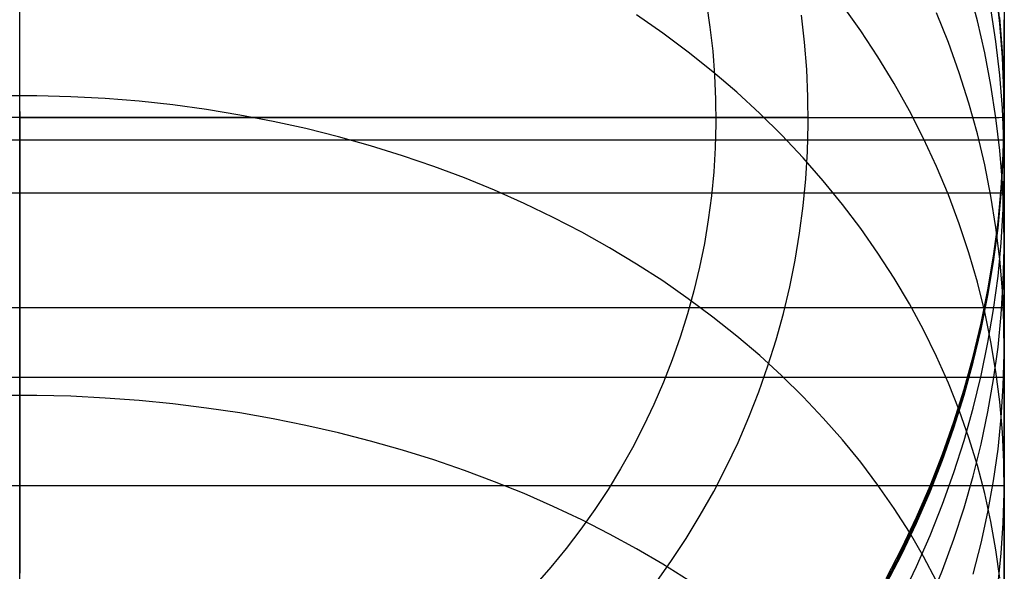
# Model space of a CAD drawing. Header units: millimetres. Extents: x -9 to 331, y -124 to 233.
# Tile 74 of 76: x 319 to 331, y 213 to 220. Entities that reach past the tile are written whole.
import ezdxf

# ---------------------------------------------------------------- set-up
doc = ezdxf.new("R2010")
doc.units = ezdxf.units.MM
doc.layers.add('Up Step Stool_Ferm Living', color=7, linetype='Continuous', true_color=0x000000)

msp = doc.modelspace()

# ---------------------------------------------------------------- linework, layer by layer
at = {"layer": 'Up Step Stool_Ferm Living'}
for p, q in [((318.595, 208.781, -22.49), (318.595, 228.803, -22.49)), ((331.096, 220.9, 312.685), (331.096, 219.646, 314.2)), ((330.754, 220.017, 289.599), (330.646, 220.421, 289.714)), ((331.038, 220.021, 131.05), (330.989, 220.452, 131.05)), ((331.038, 219.983, -15.005), (330.989, 220.414, -15.006)), ((331.096, 220.429, 310.023), (331.096, 219.27, 311.52)), ((318.595, 219.032, 311.815), (318.595, 220.192, 310.338)), ((327.314, 220.24, -23.844), (327.359, 219.937, -23.844)), ((329.273, 219.892, 299.61), (329.041, 220.218, 299.779)), ((330.989, 219.753, 285.135), (330.926, 220.175, 285.213)), ((318.595, 219.648, -27.476), (318.595, 220.077, -27.439)), ((326.759, 219.863, 305.542), (326.425, 220.095, 305.694)), ((328.561, 219.746, -22.49), (328.522, 220.091, -22.49)), ((328.561, 219.746, -22.49), (328.522, 220.091, -22.49)), ((330.386, 219.742, 294.278), (330.235, 220.12, 294.427)), ((330.847, 219.609, 289.482), (330.754, 220.017, 289.599)), ((331.072, 219.626, 277.106), (331.038, 220.058, 277.106)), ((331.072, 219.588, 131.051), (331.038, 220.021, 131.05)), ((331.096, 220.085, 312.102), (331.096, 218.854, 313.588)), ((331.096, 218.5, 312.459), (331.096, 220.032, 313.744)), ((327.359, 219.937, -23.844), (327.394, 219.632, -23.844)), ((329.492, 219.559, 299.439), (329.273, 219.892, 299.61)), ((331.072, 219.551, -15.005), (331.038, 219.983, -15.005)), ((327.082, 219.621, 305.384), (326.759, 219.863, 305.542)), ((318.595, 219.219, -27.498), (318.595, 219.648, -27.476)), ((328.588, 219.4, -22.49), (328.561, 219.746, -22.49)), ((328.588, 219.4, -22.49), (328.561, 219.746, -22.49)), ((330.523, 219.359, 294.126), (330.386, 219.742, 294.278)), ((331.038, 219.329, 285.057), (330.989, 219.753, 285.135)), ((331.096, 219.646, 314.2), (331.096, 218.341, 315.67)), ((327.396, 219.37, 305.219), (327.082, 219.621, 305.384)), ((327.394, 219.632, -23.844), (327.418, 219.326, -23.844)), ((329.698, 219.22, 299.263), (329.492, 219.559, 299.439)), ((330.926, 219.199, 289.365), (330.847, 219.609, 289.482)), ((331.091, 219.192, 277.107), (331.072, 219.626, 277.106)), ((331.091, 219.155, 131.051), (331.072, 219.588, 131.051)), ((331.091, 219.117, -15.005), (331.072, 219.551, -15.005)), ((328.603, 219.052, -22.49), (328.588, 219.4, -22.49)), ((328.603, 219.052, -22.49), (328.588, 219.4, -22.49)), ((327.698, 219.11, 305.049), (327.396, 219.37, 305.219)), ((327.418, 219.326, -23.844), (327.431, 219.02, -23.844)), ((330.646, 218.972, 293.973), (330.523, 219.359, 294.126)), ((331.072, 218.903, 284.978), (331.038, 219.329, 285.057)), ((331.096, 219.27, 311.52), (331.096, 218.061, 312.976)), ((318.595, 218.789, -27.505), (318.595, 219.219, -27.498)), ((329.891, 218.875, 299.085), (329.698, 219.22, 299.263)), ((330.989, 218.786, 289.247), (330.926, 219.199, 289.365)), ((331.095, 218.758, 277.107), (331.091, 219.192, 277.107)), ((331.095, 218.721, 131.051), (331.091, 219.155, 131.051)), ((318.812, 219.066, 311.77), (318.378, 219.066, 311.77)), ((318.595, 217.822, 313.252), (318.595, 219.032, 311.815)), ((319.246, 219.054, 311.761), (318.812, 219.066, 311.77)), ((319.679, 219.031, 311.742), (319.246, 219.054, 311.761)), ((320.11, 218.996, 311.714), (319.679, 219.031, 311.742)), ((327.431, 219.02, -23.844), (327.434, 218.713, -23.844)), ((327.99, 218.841, 304.874), (327.698, 219.11, 305.049)), ((328.606, 218.705, -22.49), (328.603, 219.052, -22.49)), ((328.606, 218.705, -22.49), (328.603, 219.052, -22.49)), ((331.095, 218.683, -15.005), (331.091, 219.117, -15.005)), ((320.54, 218.949, 311.676), (320.11, 218.996, 311.714)), ((320.967, 218.891, 311.628), (320.54, 218.949, 311.676)), ((321.392, 218.821, 311.572), (320.967, 218.891, 311.628)), ((330.754, 218.581, 293.818), (330.646, 218.972, 293.973)), ((331.091, 218.477, 284.899), (331.072, 218.903, 284.978)), ((308.584, 218.792, -22.49), (328.606, 218.792, -22.49)), ((318.595, 218.842, 278.558), (318.595, 218.867, 277.107)), ((318.595, 218.867, 277.107), (318.595, 218.792, -15.005)), ((318.595, 218.768, 280.007), (318.595, 218.842, 278.558)), ((318.595, 218.789, -27.505), (318.595, 218.359, -27.498)), ((318.595, 218.789, -27.505), (319.025, 218.789, -27.498)), ((318.595, 218.644, 281.453), (318.595, 218.768, 280.007)), ((319.025, 218.789, -27.498), (319.454, 218.789, -27.476)), ((319.454, 218.789, -27.476), (319.883, 218.789, -27.439)), ((319.883, 218.789, -27.439), (320.31, 218.789, -27.387)), ((320.31, 218.789, -27.387), (320.735, 218.789, -27.321)), ((320.735, 218.789, -27.321), (321.157, 218.789, -27.24)), ((321.157, 218.789, -27.24), (321.576, 218.789, -27.144)), ((321.813, 218.74, 311.506), (321.392, 218.821, 311.572)), ((321.576, 218.789, -27.144), (321.992, 218.789, -27.035)), ((321.992, 218.789, -27.035), (322.404, 218.789, -26.911)), ((322.404, 218.789, -26.911), (322.811, 218.789, -26.773)), ((322.811, 218.789, -26.773), (323.213, 218.789, -26.621)), ((323.213, 218.789, -26.621), (323.61, 218.789, -26.455)), ((323.61, 218.789, -26.455), (324.001, 218.789, -26.276)), ((324.001, 218.789, -26.276), (324.385, 218.789, -26.083)), ((324.385, 218.789, -26.083), (324.763, 218.789, -25.878)), ((324.763, 218.789, -25.878), (325.133, 218.789, -25.659)), ((325.133, 218.789, -25.659), (325.495, 218.789, -25.428)), ((325.495, 218.789, -25.428), (325.85, 218.789, -25.185)), ((325.85, 218.789, -25.185), (326.196, 218.789, -24.929)), ((326.196, 218.789, -24.929), (326.532, 218.789, -24.662)), ((326.532, 218.789, -24.662), (326.86, 218.789, -24.383)), ((326.86, 218.789, -24.383), (327.177, 218.789, -24.093)), ((327.177, 218.789, -24.093), (327.485, 218.79, -23.793)), ((327.485, 218.79, -23.793), (327.782, 218.79, -23.482)), ((327.782, 218.79, -23.482), (328.068, 218.79, -23.161)), ((328.271, 218.564, 304.693), (327.99, 218.841, 304.874)), ((328.068, 218.79, -23.161), (328.343, 218.79, -22.83)), ((328.343, 218.79, -22.83), (328.606, 218.79, -22.49)), ((328.606, 218.79, -22.49), (328.853, 218.79, -22.148)), ((328.853, 218.79, -22.148), (329.089, 218.79, -21.797)), ((329.089, 218.79, -21.797), (329.312, 218.79, -21.439)), ((329.312, 218.79, -21.439), (329.524, 218.79, -21.073)), ((329.524, 218.79, -21.073), (329.722, 218.79, -20.7)), ((329.722, 218.79, -20.7), (329.908, 218.79, -20.321)), ((330.07, 218.524, 298.903), (329.891, 218.875, 299.085)), ((329.908, 218.79, -20.321), (330.082, 218.791, -19.936)), ((330.082, 218.791, -19.936), (330.242, 218.791, -19.545)), ((330.242, 218.791, -19.545), (330.388, 218.791, -19.149)), ((330.388, 218.791, -19.149), (330.522, 218.791, -18.748)), ((330.522, 218.791, -18.748), (330.641, 218.791, -18.343)), ((330.641, 218.791, -18.343), (330.747, 218.791, -17.934)), ((330.747, 218.791, -17.934), (330.839, 218.791, -17.522)), ((330.839, 218.791, -17.522), (330.917, 218.791, -17.107)), ((330.917, 218.791, -17.107), (330.981, 218.791, -16.69)), ((330.981, 218.791, -16.69), (331.031, 218.791, -16.27)), ((331.038, 218.372, 289.129), (330.989, 218.786, 289.247)), ((331.031, 218.791, -16.27), (331.067, 218.792, -15.849)), ((331.067, 218.792, -15.849), (331.088, 218.792, -15.427)), ((331.088, 218.792, -15.427), (331.095, 218.792, -15.005)), ((331.095, 218.842, 278.558), (331.095, 218.867, 277.107)), ((331.095, 218.867, 277.107), (331.095, 218.792, -15.005)), ((331.095, 218.768, 280.007), (331.095, 218.842, 278.558)), ((331.095, 218.644, 281.453), (331.095, 218.768, 280.007)), ((331.096, 218.854, 313.588), (331.096, 217.572, 315.029)), ((318.595, 218.471, 282.894), (318.595, 218.644, 281.453)), ((322.23, 218.648, 311.431), (321.813, 218.74, 311.506)), ((322.643, 218.544, 311.347), (322.23, 218.648, 311.431)), ((327.434, 218.713, -23.844), (327.426, 218.406, -23.844)), ((328.597, 218.358, -22.49), (328.606, 218.705, -22.49)), ((328.597, 218.358, -22.49), (328.606, 218.705, -22.49)), ((331.083, 218.324, 277.107), (331.095, 218.758, 277.107)), ((331.083, 218.287, 131.051), (331.095, 218.721, 131.051)), ((331.083, 218.25, -15.005), (331.095, 218.683, -15.005)), ((331.095, 218.471, 282.894), (331.095, 218.644, 281.453)), ((323.051, 218.43, 311.254), (322.643, 218.544, 311.347)), ((328.54, 218.279, 304.506), (328.271, 218.564, 304.693)), ((330.235, 218.167, 298.719), (330.07, 218.524, 298.903)), ((330.847, 218.187, 293.663), (330.754, 218.581, 293.818)), ((331.096, 218.5, 312.459), (-8.885, 218.5, 312.459)), ((318.595, 218.249, 284.328), (318.595, 218.471, 282.894)), ((323.454, 218.304, 311.152), (323.051, 218.43, 311.254)), ((327.426, 218.406, -23.844), (327.407, 218.1, -23.844)), ((331.095, 218.051, 284.82), (331.091, 218.477, 284.899)), ((331.095, 218.249, 284.328), (331.095, 218.471, 282.894)), ((318.595, 218.359, -27.498), (318.595, 217.93, -27.475)), ((323.851, 218.168, 311.042), (323.454, 218.304, 311.152)), ((328.796, 217.986, 304.315), (328.54, 218.279, 304.506)), ((328.576, 218.011, -22.49), (328.597, 218.358, -22.49)), ((328.576, 218.011, -22.49), (328.597, 218.358, -22.49)), ((331.072, 217.956, 289.01), (331.038, 218.372, 289.129)), ((331.057, 217.891, 277.107), (331.083, 218.324, 277.107)), ((331.057, 217.854, 131.051), (331.083, 218.287, 131.051)), ((331.096, 218.341, 315.67), (331.096, 216.987, 317.094)), ((318.595, 217.978, 285.754), (318.595, 218.249, 284.328)), ((324.241, 218.021, 310.922), (323.851, 218.168, 311.042)), ((330.386, 217.806, 298.532), (330.235, 218.167, 298.719)), ((330.926, 217.791, 293.506), (330.847, 218.187, 293.663)), ((331.057, 217.816, -15.005), (331.083, 218.25, -15.005)), ((331.095, 217.978, 285.754), (331.095, 218.249, 284.328)), ((324.625, 217.864, 310.795), (324.241, 218.021, 310.922)), ((327.407, 218.1, -23.844), (327.378, 217.794, -23.844)), ((328.543, 217.665, -22.49), (328.576, 218.011, -22.49)), ((328.543, 217.665, -22.49), (328.576, 218.011, -22.49)), ((331.083, 217.624, 284.742), (331.095, 218.051, 284.82)), ((331.096, 218.061, 312.976), (331.096, 216.802, 314.389)), ((318.595, 217.658, 287.169), (318.595, 217.978, 285.754)), ((318.595, 217.93, -27.475), (318.595, 217.501, -27.438)), ((329.041, 217.686, 304.119), (328.796, 217.986, 304.315)), ((331.016, 217.459, 277.107), (331.057, 217.891, 277.107)), ((331.091, 217.539, 288.89), (331.072, 217.956, 289.01)), ((331.095, 217.658, 287.169), (331.095, 217.978, 285.754)), ((331.096, 217.828, 316.221), (-8.885, 217.828, 316.221)), ((318.595, 216.564, 314.646), (318.595, 217.822, 313.252)), ((325.001, 217.696, 310.659), (324.625, 217.864, 310.795)), ((327.378, 217.794, -23.844), (327.338, 217.49, -23.844)), ((330.523, 217.44, 298.343), (330.386, 217.806, 298.532)), ((330.989, 217.391, 293.348), (330.926, 217.791, 293.506)), ((331.016, 217.422, 131.051), (331.057, 217.854, 131.051)), ((331.016, 217.385, -15.005), (331.057, 217.816, -15.005)), ((331.096, 216.373, 314.849), (331.096, 217.828, 316.221)), ((318.595, 217.291, 288.573), (318.595, 217.658, 287.169)), ((325.37, 217.518, 310.514), (325.001, 217.696, 310.659)), ((328.497, 217.32, -22.49), (328.543, 217.665, -22.49)), ((328.497, 217.32, -22.49), (328.543, 217.665, -22.49)), ((329.273, 217.379, 303.918), (329.041, 217.686, 304.119)), ((331.095, 217.291, 288.573), (331.095, 217.658, 287.169)), ((325.73, 217.331, 310.362), (325.37, 217.518, 310.514)), ((331.057, 217.198, 284.663), (331.083, 217.624, 284.742)), ((331.095, 217.122, 288.771), (331.091, 217.539, 288.89)), ((331.096, 217.572, 315.029), (331.096, 216.241, 316.426)), ((318.595, 217.501, -27.438), (318.595, 217.075, -27.387)), ((327.338, 217.49, -23.844), (327.288, 217.188, -23.844)), ((330.646, 217.07, 298.152), (330.523, 217.44, 298.343)), ((330.959, 217.029, 277.107), (331.016, 217.459, 277.107)), ((330.959, 216.992, 131.051), (331.016, 217.422, 131.051)), ((330.959, 216.954, -15.005), (331.016, 217.385, -15.005)), ((331.038, 216.991, 293.189), (330.989, 217.391, 293.348)), ((318.595, 216.875, 289.964), (318.595, 217.291, 288.573)), ((326.082, 217.134, 310.202), (325.73, 217.331, 310.362)), ((328.44, 216.977, -22.49), (328.497, 217.32, -22.49)), ((328.44, 216.977, -22.49), (328.497, 217.32, -22.49)), ((329.492, 217.066, 303.714), (329.273, 217.379, 303.918)), ((331.095, 216.875, 289.964), (331.095, 217.291, 288.573)), ((326.425, 216.927, 310.035), (326.082, 217.134, 310.202)), ((327.288, 217.188, -23.844), (327.227, 216.887, -23.843)), ((331.016, 216.773, 284.584), (331.057, 217.198, 284.663)), ((318.595, 217.075, -27.387), (318.595, 216.65, -27.32)), ((329.698, 216.746, 303.505), (329.492, 217.066, 303.714)), ((330.754, 216.697, 297.959), (330.646, 217.07, 298.152)), ((330.888, 216.601, 277.107), (330.959, 217.029, 277.107)), ((331.083, 216.705, 288.652), (331.095, 217.122, 288.771)), ((326.759, 216.712, 309.86), (326.425, 216.927, 310.035)), ((327.227, 216.887, -23.843), (327.156, 216.588, -23.843)), ((328.372, 216.637, -22.49), (328.44, 216.977, -22.49)), ((328.372, 216.637, -22.49), (328.44, 216.977, -22.49)), ((330.888, 216.564, 131.051), (330.959, 216.992, 131.051)), ((330.888, 216.526, -15.005), (330.959, 216.954, -15.005)), ((331.072, 216.588, 293.03), (331.038, 216.991, 293.189)), ((331.096, 216.987, 317.094), (331.096, 215.584, 318.471)), ((318.595, 216.413, 291.339), (318.595, 216.875, 289.964)), ((330.959, 216.35, 284.506), (331.016, 216.773, 284.584)), ((331.095, 216.413, 291.339), (331.095, 216.875, 289.964)), ((331.096, 216.802, 314.389), (331.096, 215.495, 315.758)), ((318.595, 216.65, -27.32), (318.595, 216.228, -27.239)), ((327.082, 216.487, 309.678), (326.759, 216.712, 309.86)), ((328.291, 216.299, -22.49), (328.372, 216.637, -22.49)), ((328.291, 216.299, -22.49), (328.372, 216.637, -22.49)), ((329.891, 216.42, 303.292), (329.698, 216.746, 303.505)), ((330.847, 216.321, 297.765), (330.754, 216.697, 297.959)), ((331.057, 216.288, 288.533), (331.083, 216.705, 288.652)), ((318.595, 215.259, 315.996), (318.595, 216.564, 314.646)), ((327.156, 216.588, -23.843), (327.074, 216.293, -23.843)), ((330.802, 216.176, 277.107), (330.888, 216.601, 277.107)), ((330.802, 216.138, 131.051), (330.888, 216.564, 131.051)), ((330.802, 216.101, -15.004), (330.888, 216.526, -15.005)), ((331.091, 216.185, 292.87), (331.072, 216.588, 293.03)), ((318.595, 215.903, 292.698), (318.595, 216.413, 291.339)), ((327.396, 216.254, 309.489), (327.082, 216.487, 309.678)), ((330.07, 216.09, 303.076), (329.891, 216.42, 303.292)), ((331.095, 215.903, 292.698), (331.095, 216.413, 291.339)), ((331.096, 216.373, 314.849), (-8.885, 216.373, 314.849)), ((327.074, 216.293, -23.843), (326.982, 216, -23.843)), ((328.198, 215.964, -22.49), (328.291, 216.299, -22.49)), ((328.198, 215.964, -22.49), (328.291, 216.299, -22.49)), ((330.926, 215.941, 297.569), (330.847, 216.321, 297.765)), ((330.888, 215.929, 284.428), (330.959, 216.35, 284.506)), ((331.016, 215.873, 288.414), (331.057, 216.288, 288.533)), ((318.595, 216.228, -27.239), (318.595, 215.809, -27.144)), ((327.698, 216.013, 309.293), (327.396, 216.254, 309.489)), ((330.701, 215.754, 277.107), (330.802, 216.176, 277.107)), ((330.701, 215.716, 131.052), (330.802, 216.138, 131.051)), ((331.095, 215.782, 292.711), (331.091, 216.185, 292.87)), ((331.096, 216.241, 316.426), (331.096, 214.863, 317.776)), ((327.99, 215.764, 309.09), (327.698, 216.013, 309.293)), ((330.235, 215.754, 302.856), (330.07, 216.09, 303.076)), ((330.701, 215.679, -15.004), (330.802, 216.101, -15.004)), ((318.595, 215.348, 294.039), (318.595, 215.903, 292.698)), ((326.982, 216, -23.843), (326.88, 215.71, -23.843)), ((328.095, 215.632, -22.49), (328.198, 215.964, -22.49)), ((328.095, 215.632, -22.49), (328.198, 215.964, -22.49)), ((330.802, 215.511, 284.351), (330.888, 215.929, 284.428)), ((330.989, 215.56, 297.372), (330.926, 215.941, 297.569)), ((331.095, 215.348, 294.039), (331.095, 215.903, 292.698)), ((318.595, 215.809, -27.144), (318.595, 215.393, -27.034)), ((328.271, 215.507, 308.882), (327.99, 215.764, 309.09)), ((330.959, 215.459, 288.296), (331.016, 215.873, 288.414)), ((331.083, 215.378, 292.551), (331.095, 215.782, 292.711)), ((326.88, 215.71, -23.843), (326.769, 215.425, -23.843)), ((330.386, 215.413, 302.634), (330.235, 215.754, 302.856)), ((330.586, 215.336, 277.108), (330.701, 215.754, 277.107)), ((330.586, 215.298, 131.052), (330.701, 215.716, 131.052)), ((330.586, 215.261, -15.004), (330.701, 215.679, -15.004)), ((327.979, 215.304, -22.49), (328.095, 215.632, -22.49)), ((327.979, 215.304, -22.49), (328.095, 215.632, -22.49)), ((330.701, 215.096, 284.274), (330.802, 215.511, 284.351)), ((331.038, 215.177, 297.174), (330.989, 215.56, 297.372)), ((331.096, 215.584, 318.471), (331.096, 214.134, 319.799)), ((331.096, 215.484, 318.566), (-8.885, 215.484, 318.566)), ((318.595, 215.393, -27.034), (318.595, 214.981, -26.91)), ((326.769, 215.425, -23.843), (326.647, 215.143, -23.843)), ((328.54, 215.242, 308.667), (328.271, 215.507, 308.882)), ((330.523, 215.069, 302.408), (330.386, 215.413, 302.634)), ((330.888, 215.048, 288.178), (330.959, 215.459, 288.296)), ((331.096, 215.495, 315.758), (331.096, 214.142, 317.082)), ((331.096, 214.111, 317.111), (331.096, 215.484, 318.566)), ((318.595, 214.747, 295.36), (318.595, 215.348, 294.039)), ((318.595, 213.908, 317.302), (318.595, 215.259, 315.996)), ((327.852, 214.981, -22.49), (327.979, 215.304, -22.49)), ((327.852, 214.981, -22.49), (327.979, 215.304, -22.49)), ((330.456, 214.922, 277.108), (330.586, 215.336, 277.108)), ((330.456, 214.884, 131.052), (330.586, 215.298, 131.052)), ((330.456, 214.847, -15.004), (330.586, 215.261, -15.004)), ((331.057, 214.976, 292.392), (331.083, 215.378, 292.551)), ((331.095, 214.747, 295.36), (331.095, 215.348, 294.039)), ((318.812, 215.257, 315.995), (318.378, 215.257, 315.995)), ((319.246, 215.247, 315.984), (318.812, 215.257, 315.995)), ((319.679, 215.225, 315.963), (319.246, 215.247, 315.984)), ((320.11, 215.193, 315.931), (319.679, 215.225, 315.963)), ((320.54, 215.151, 315.889), (320.11, 215.193, 315.931)), ((320.967, 215.098, 315.836), (320.54, 215.151, 315.889)), ((326.647, 215.143, -23.843), (326.515, 214.866, -23.843)), ((328.796, 214.971, 308.447), (328.54, 215.242, 308.667)), ((331.072, 214.793, 296.975), (331.038, 215.177, 297.174)), ((321.392, 215.035, 315.772), (320.967, 215.098, 315.836)), ((321.813, 214.961, 315.699), (321.392, 215.035, 315.772)), ((330.646, 214.72, 302.181), (330.523, 215.069, 302.408)), ((330.586, 214.685, 284.198), (330.701, 215.096, 284.274)), ((330.802, 214.639, 288.061), (330.888, 215.048, 288.178)), ((318.595, 214.981, -26.91), (318.595, 214.574, -26.772)), ((322.23, 214.877, 315.615), (321.813, 214.961, 315.699)), ((327.715, 214.662, -22.49), (327.852, 214.981, -22.49)), ((327.715, 214.662, -22.49), (327.852, 214.981, -22.49)), ((329.041, 214.692, 308.221), (328.796, 214.971, 308.447)), ((330.312, 214.512, 277.108), (330.456, 214.922, 277.108)), ((330.312, 214.475, 131.052), (330.456, 214.884, 131.052)), ((331.016, 214.574, 292.233), (331.057, 214.976, 292.392)), ((322.643, 214.782, 315.52), (322.23, 214.877, 315.615)), ((323.051, 214.678, 315.416), (322.643, 214.782, 315.52)), ((326.515, 214.866, -23.843), (326.374, 214.593, -23.843)), ((330.312, 214.437, -15.004), (330.456, 214.847, -15.004)), ((331.091, 214.408, 296.776), (331.072, 214.793, 296.975)), ((331.096, 214.863, 317.776), (331.096, 213.439, 319.078)), ((318.595, 214.102, 296.659), (318.595, 214.747, 295.36)), ((323.454, 214.564, 315.302), (323.051, 214.678, 315.416)), ((327.566, 214.348, -22.49), (327.715, 214.662, -22.49)), ((327.566, 214.348, -22.49), (327.715, 214.662, -22.49)), ((329.273, 214.408, 307.99), (329.041, 214.692, 308.221)), ((330.456, 214.278, 284.123), (330.586, 214.685, 284.198)), ((330.754, 214.368, 301.951), (330.646, 214.72, 302.181)), ((330.701, 214.233, 287.945), (330.802, 214.639, 288.061)), ((331.095, 214.102, 296.659), (331.095, 214.747, 295.36)), ((318.595, 214.574, -26.772), (318.595, 214.172, -26.62)), ((323.851, 214.439, 315.177), (323.454, 214.564, 315.302)), ((326.374, 214.593, -23.843), (326.224, 214.326, -23.843)), ((330.154, 214.108, 277.108), (330.312, 214.512, 277.108)), ((330.959, 214.174, 292.075), (331.016, 214.574, 292.233)), ((324.241, 214.306, 315.044), (323.851, 214.439, 315.177)), ((329.492, 214.117, 307.754), (329.273, 214.408, 307.99)), ((330.154, 214.071, 131.052), (330.312, 214.475, 131.052)), ((330.154, 214.033, -15.004), (330.312, 214.437, -15.004)), ((331.095, 214.022, 296.577), (331.091, 214.408, 296.776)), ((324.625, 214.162, 314.9), (324.241, 214.306, 315.044)), ((326.224, 214.326, -23.843), (326.065, 214.064, -23.843)), ((327.406, 214.039, -22.49), (327.566, 214.348, -22.49)), ((327.406, 214.039, -22.49), (327.566, 214.348, -22.49)), ((330.312, 213.875, 284.049), (330.456, 214.278, 284.123)), ((330.847, 214.014, 301.719), (330.754, 214.368, 301.951)), ((318.595, 214.172, -26.62), (318.595, 213.776, -26.454)), ((325.001, 214.01, 314.748), (324.625, 214.162, 314.9)), ((330.586, 213.831, 287.83), (330.701, 214.233, 287.945)), ((330.888, 213.776, 291.917), (330.959, 214.174, 292.075)), ((331.096, 214.142, 317.082), (331.096, 212.744, 318.358)), ((331.096, 214.134, 319.799), (331.096, 212.639, 321.076)), ((331.096, 214.111, 317.111), (-8.885, 214.111, 317.111)), ((318.595, 213.412, 297.936), (318.595, 214.102, 296.659)), ((325.37, 213.848, 314.586), (325.001, 214.01, 314.748)), ((326.065, 214.064, -23.843), (325.896, 213.807, -23.843)), ((327.236, 213.736, -22.49), (327.406, 214.039, -22.49)), ((327.236, 213.736, -22.49), (327.406, 214.039, -22.49)), ((329.698, 213.82, 307.513), (329.492, 214.117, 307.754)), ((329.982, 213.71, 277.108), (330.154, 214.108, 277.108)), ((329.982, 213.672, 131.052), (330.154, 214.071, 131.052)), ((329.982, 213.635, -15.004), (330.154, 214.033, -15.004)), ((330.926, 213.656, 301.486), (330.847, 214.014, 301.719)), ((331.083, 213.637, 296.378), (331.095, 214.022, 296.577)), ((331.095, 213.412, 297.936), (331.095, 214.102, 296.659)), ((318.595, 212.514, 318.56), (318.595, 213.908, 317.302)), ((318.595, 213.776, -26.454), (318.595, 213.385, -26.275)), ((325.73, 213.677, 314.415), (325.37, 213.848, 314.586)), ((325.896, 213.807, -23.843), (325.719, 213.557, -23.843)), ((329.891, 213.519, 307.268), (329.698, 213.82, 307.513)), ((330.154, 213.478, 283.975), (330.312, 213.875, 284.049)), ((330.456, 213.433, 287.716), (330.586, 213.831, 287.83)), ((330.802, 213.381, 291.761), (330.888, 213.776, 291.917)), ((326.082, 213.497, 314.236), (325.73, 213.677, 314.415)), ((327.055, 213.439, -22.49), (327.236, 213.736, -22.49)), ((327.055, 213.439, -22.49), (327.236, 213.736, -22.49)), ((329.796, 213.318, 277.108), (329.982, 213.71, 277.108)), ((329.796, 213.28, 131.052), (329.982, 213.672, 131.052)), ((329.796, 213.243, -15.004), (329.982, 213.635, -15.004)), ((330.989, 213.297, 301.251), (330.926, 213.656, 301.486)), ((331.057, 213.252, 296.179), (331.083, 213.637, 296.378)), ((325.719, 213.557, -23.843), (325.533, 213.313, -23.843)), ((330.07, 213.212, 307.019), (329.891, 213.519, 307.268)), ((318.595, 212.679, 299.189), (318.595, 213.412, 297.936)), ((318.595, 213.385, -26.275), (318.595, 213.001, -26.083)), ((326.425, 213.309, 314.048), (326.082, 213.497, 314.236)), ((326.864, 213.149, -22.49), (327.055, 213.439, -22.49)), ((326.864, 213.149, -22.49), (327.055, 213.439, -22.49)), ((329.982, 213.086, 283.903), (330.154, 213.478, 283.975)), ((330.312, 213.039, 287.604), (330.456, 213.433, 287.716)), ((331.095, 212.679, 299.189), (331.095, 213.412, 297.936)), ((331.096, 213.439, 319.078), (331.096, 211.972, 320.33)), ((325.533, 213.313, -23.843), (325.339, 213.075, -23.842)), ((326.759, 213.113, 313.852), (326.425, 213.309, 314.048)), ((329.597, 212.932, 277.108), (329.796, 213.318, 277.108)), ((329.597, 212.895, 131.052), (329.796, 213.28, 131.052)), ((330.701, 212.988, 291.606), (330.802, 213.381, 291.761)), ((331.038, 212.936, 301.015), (330.989, 213.297, 301.251)), ((326.664, 212.865, -22.49), (326.864, 213.149, -22.49)), ((326.664, 212.865, -22.49), (326.864, 213.149, -22.49)), ((329.597, 212.858, -15.004), (329.796, 213.243, -15.004)), ((330.235, 212.9, 306.766), (330.07, 213.212, 307.019)), ((331.016, 212.869, 295.981), (331.057, 213.252, 296.179)), ((325.339, 213.075, -23.842), (325.136, 212.845, -23.842)), ((327.082, 212.909, 313.647), (326.759, 213.113, 313.852)), ((329.796, 212.701, 283.832), (329.982, 213.086, 283.903)), ((330.154, 212.651, 287.493), (330.312, 213.039, 287.604))]:
    msp.add_line(p, q, dxfattribs=at)

doc.saveas('drawing.dxf')
